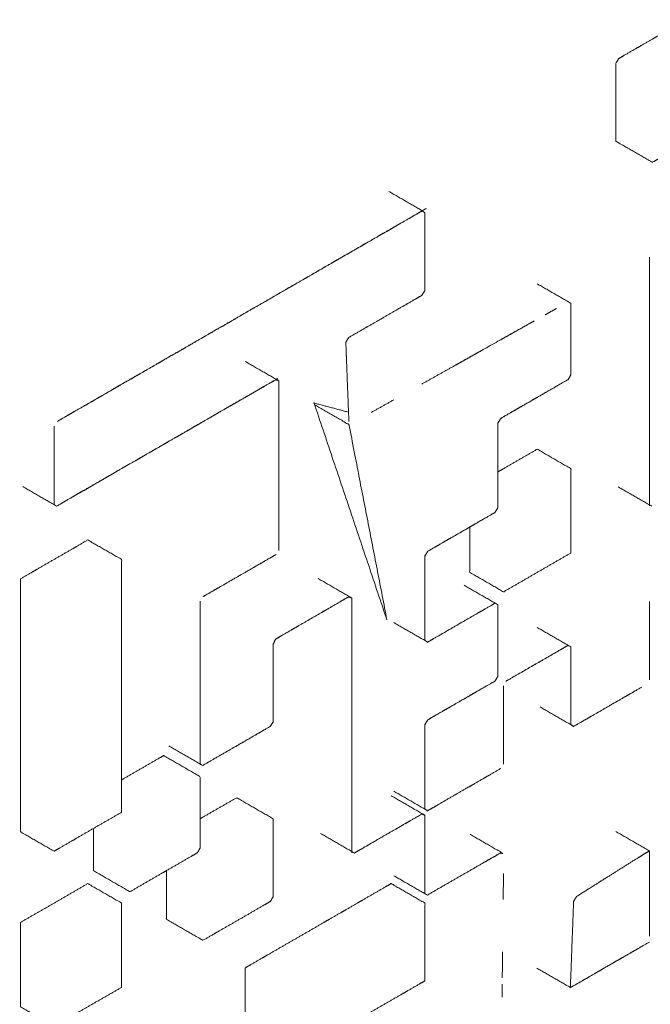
# Model space of a CAD drawing. Header units: millimetres. Extents: x 4 to 1188, y 1 to 840.
# Tile 93 of 123: x 1043.632 to 1044.31, y 149.661 to 150.721. Entities that reach past the tile are written whole.
import ezdxf

# ---------------------------------------------------------------- set-up
doc = ezdxf.new("R2010")
doc.units = ezdxf.units.MM
doc.layers.add('1', color=7, linetype='Continuous', true_color=0xffffff)

msp = doc.modelspace()

# ---------------------------------------------------------------- linework, layer by layer
at = {"layer": '1', "color": 154, "linetype": 'Continuous', "lineweight": 13}
msp.add_line((1044.1548, 150.3794), (1044.1517, 150.3777), dxfattribs=at)
for points, knots in [([(1044.2759, 150.6788), (1044.2729, 150.6736), (1044.2729, 150.6596), (1044.2729, 150.6457), (1044.2729, 150.6317), (1044.2729, 150.6177), (1044.2729, 150.6108), (1044.2729, 150.5968), (1044.2729, 150.5898), (1044.2759, 150.5881), (1044.3122, 150.5672), (1044.3182, 150.5706), (1044.3303, 150.5776), (1044.3363, 150.5811), (1044.3484, 150.5881), (1044.3605, 150.5951), (1044.3666, 150.5986), (1044.3786, 150.6055), (1044.3847, 150.609), (1044.3877, 150.6143), (1044.3877, 150.6212), (1044.3877, 150.6352), (1044.3877, 150.6491), (1044.3877, 150.6561), (1044.3877, 150.6701), (1044.3877, 150.684), (1044.3877, 150.698), (1044.3514, 150.7189), (1044.3484, 150.7207), (1044.3424, 150.7172), (1044.3303, 150.7102), (1044.3182, 150.7032), (1044.3122, 150.6997), (1044.3001, 150.6928), (1044.294, 150.6893), (1044.2819, 150.6823), (1044.2759, 150.6788)], [0, 0, 0.011254, 0.043088, 0.07492, 0.106753, 0.138586, 0.154502, 0.186335, 0.202251, 0.213505, 0.309003, 0.32492, 0.356753, 0.372669, 0.404502, 0.436335, 0.452251, 0.484084, 0.5, 0.511255, 0.527171, 0.559004, 0.590836, 0.606753, 0.638585, 0.670418, 0.702251, 0.797749, 0.809004, 0.82492, 0.856753, 0.888585, 0.904502, 0.936334, 0.952251, 0.984083, 1, 1]), ([(1043.6719, 150.2882), (1043.684, 150.2952), (1043.69, 150.2987), (1043.7021, 150.3057), (1043.7142, 150.3126), (1043.7203, 150.3161), (1043.7324, 150.3231), (1043.7384, 150.3266), (1043.7505, 150.3336), (1043.7565, 150.3371), (1043.7686, 150.344), (1043.7807, 150.351), (1043.7867, 150.3545), (1043.7988, 150.3615), (1043.8109, 150.3685), (1043.823, 150.3754), (1043.8351, 150.3824), (1043.8472, 150.3894), (1043.8593, 150.3964), (1043.8713, 150.4034), (1043.8834, 150.4103), (1043.8955, 150.4173), (1043.9076, 150.4243), (1043.9197, 150.4313), (1043.9257, 150.4348), (1043.9378, 150.4417), (1043.9439, 150.4452), (1043.956, 150.4522), (1043.968, 150.4592), (1043.9741, 150.4627), (1043.9862, 150.4697), (1043.9983, 150.4766), (1044.0043, 150.4801), (1044.0164, 150.4871), (1044.0224, 150.4906), (1044.0345, 150.4976), (1044.0466, 150.5045), (1044.0587, 150.5115), (1044.0647, 150.515), (1043.6719, 150.2882)], [0, 0, 0.015385, 0.023077, 0.038462, 0.053846, 0.061538, 0.076923, 0.084615, 0.1, 0.107692, 0.123077, 0.138462, 0.146154, 0.161539, 0.176923, 0.192308, 0.207692, 0.223077, 0.238462, 0.253846, 0.269231, 0.284615, 0.3, 0.315385, 0.323077, 0.338462, 0.346154, 0.361539, 0.376923, 0.384615, 0.4, 0.415385, 0.423077, 0.438462, 0.446154, 0.461539, 0.476923, 0.492308, 0.5, 1, 1]), ([(1044.0674, 150.429), (1044.0674, 150.5127), (1044.0674, 150.4987), (1044.0674, 150.4848), (1044.0674, 150.4708), (1044.0674, 150.4569), (1044.0674, 150.4499), (1044.0674, 150.4359), (1044.0674, 150.429)], [0, 0, 0.5, 0.583334, 0.666668, 0.750001, 0.833334, 0.875, 0.958333, 1, 1]), ([(1044.3091, 150.465), (1044.3091, 150.1997), (1044.3091, 150.2137), (1044.3091, 150.2277), (1044.3091, 150.2416), (1044.3091, 150.2486), (1044.3091, 150.2626), (1044.3091, 150.2695), (1044.3091, 150.2835), (1044.3091, 150.2975), (1044.3091, 150.3114), (1044.3091, 150.3254), (1044.3091, 150.3323), (1044.3091, 150.3463), (1044.3091, 150.3603), (1044.3091, 150.3672), (1044.3091, 150.3812), (1044.3091, 150.3882), (1044.3091, 150.4021), (1044.3091, 150.4161), (1044.3091, 150.4231), (1044.3091, 150.437), (1044.3091, 150.451), (1044.3091, 150.465)], [0, 0, 0.5, 0.526315, 0.552632, 0.578947, 0.592105, 0.618421, 0.631579, 0.657895, 0.684211, 0.710526, 0.736842, 0.75, 0.776316, 0.802632, 0.815789, 0.842105, 0.855263, 0.881579, 0.907895, 0.921052, 0.947368, 0.973684, 1, 1]), ([(1043.9855, 150.3786), (1044.0641, 150.4239), (1044.058, 150.4204), (1044.0459, 150.4134), (1044.0338, 150.4065), (1044.0218, 150.3995), (1044.0097, 150.3925), (1043.9976, 150.3855), (1043.9855, 150.3786)], [0, 0, 0.5, 0.538462, 0.615385, 0.692308, 0.769231, 0.846154, 0.923077, 1, 1]), ([(1044.2245, 150.3387), (1044.2245, 150.4154), (1044.2245, 150.4015), (1044.2245, 150.3875), (1044.2245, 150.3736), (1044.2245, 150.3666), (1044.2245, 150.3526), (1044.2245, 150.3387)], [0, 0, 0.5, 0.590909, 0.681818, 0.772727, 0.818182, 0.909091, 1, 1]), ([(1044.197, 150.4031), (1044.2091, 150.4099), (1044.197, 150.4031), (1044.2091, 150.4099)], [0, 0, 0.250003, 0.750003, 1, 1]), ([(1044.1668, 150.3862), (1044.185, 150.3964), (1044.1668, 150.3862), (1044.185, 150.3964)], [0, 0, 0.333335, 0.833335, 1, 1]), ([(1044.1668, 150.3862), (1044.1487, 150.376), (1044.1517, 150.3777)], [0, 0, 0.856293, 1, 1]), ([(1044.1064, 150.3522), (1044.1306, 150.3658), (1044.1004, 150.3488)], [0, 0, 0.444444, 1, 1]), ([(1043.985, 150.3053), (1043.9848, 150.3121), (1043.9842, 150.3258), (1043.9837, 150.3394)], [0, 0, 0.199995, 0.599994, 1, 1]), ([(1043.6713, 150.1971), (1043.907, 150.3332), (1043.8949, 150.3262), (1043.8888, 150.3227), (1043.8767, 150.3158), (1043.8647, 150.3088), (1043.8586, 150.3053), (1043.8465, 150.2983), (1043.8344, 150.2913), (1043.8224, 150.2844), (1043.8163, 150.2809), (1043.8042, 150.2739), (1043.7921, 150.2669), (1043.7861, 150.2634), (1043.774, 150.2564), (1043.7619, 150.2495), (1043.7559, 150.246), (1043.7438, 150.239), (1043.7317, 150.232), (1043.7257, 150.2285), (1043.7136, 150.2216), (1043.7015, 150.2146), (1043.6954, 150.2111), (1043.6834, 150.2041), (1043.6713, 150.1971)], [0, 0, 0.5, 0.525641, 0.538461, 0.564103, 0.589744, 0.602564, 0.628205, 0.653846, 0.679487, 0.692308, 0.717949, 0.74359, 0.75641, 0.782051, 0.807692, 0.820513, 0.846154, 0.871795, 0.884615, 0.910256, 0.935897, 0.948718, 0.974359, 1, 1]), ([(1043.9103, 150.3181), (1043.9103, 150.332), (1043.9103, 150.1506), (1043.9103, 150.1645), (1043.9103, 150.1785), (1043.9103, 150.1925), (1043.9103, 150.2064), (1043.9103, 150.2134), (1043.9103, 150.2273), (1043.9103, 150.2413), (1043.9103, 150.2483), (1043.9103, 150.2622), (1043.9103, 150.2762), (1043.9103, 150.2901), (1043.9103, 150.3041), (1043.9103, 150.3111), (1043.9103, 150.3181), (1043.9103, 150.332)], [0, 0, 0.019231, 0.519231, 0.557692, 0.596154, 0.634615, 0.673076, 0.692308, 0.730769, 0.769231, 0.788462, 0.826923, 0.865385, 0.903846, 0.942308, 0.961538, 0.980769, 1, 1]), ([(1044.1611, 150.2985), (1044.1491, 150.2916), (1044.2216, 150.3334), (1044.2095, 150.3264), (1044.1974, 150.3195), (1044.1853, 150.3125), (1044.1793, 150.309), (1044.1672, 150.302), (1044.1611, 150.2985), (1044.1491, 150.2916)], [0, 0, 0.041667, 0.541667, 0.625001, 0.708334, 0.791667, 0.833333, 0.916667, 0.958334, 1, 1]), ([(1043.9496, 150.3058), (1043.9496, 150.3058), (1043.9858, 150.2849), (1044.0266, 150.0747)], [0, 0, 0.00001, 0.149363, 1, 1]), ([(1044.146, 150.1956), (1044.146, 150.2864), (1044.146, 150.2724), (1044.146, 150.2654), (1044.146, 150.2515), (1044.146, 150.2375), (1044.146, 150.2305), (1044.146, 150.2166), (1044.146, 150.2026), (1044.146, 150.1956)], [0, 0, 0.5, 0.576923, 0.615385, 0.692308, 0.769231, 0.807692, 0.884615, 0.961539, 1, 1]), ([(1043.6686, 150.2692), (1043.6686, 150.2832), (1043.6686, 150.1994), (1043.6686, 150.2064), (1043.6686, 150.2204), (1043.6686, 150.2274), (1043.6686, 150.2413), (1043.6686, 150.2553), (1043.6686, 150.2692), (1043.6686, 150.2832)], [0, 0, 0.041667, 0.541667, 0.583332, 0.666666, 0.708333, 0.791666, 0.874999, 0.958333, 1, 1]), ([(1044.1158, 150.1746), (1044.1158, 150.1607), (1044.1158, 150.1537), (1044.1158, 150.1398), (1044.1158, 150.1258), (1044.152, 150.1049), (1044.1641, 150.1118), (1044.1762, 150.1188), (1044.1883, 150.1258), (1044.2004, 150.1328), (1044.2125, 150.1398), (1044.2245, 150.1467), (1044.2245, 150.1607), (1044.2245, 150.1677), (1044.2245, 150.1816), (1044.2245, 150.1886), (1044.2245, 150.2026), (1044.2245, 150.2165), (1044.2245, 150.2305), (1044.2245, 150.2374), (1044.1883, 150.2584), (1044.1762, 150.2514), (1044.1641, 150.2444), (1044.152, 150.2374), (1044.146, 150.234)], [0, 0, 0.039208, 0.058816, 0.098033, 0.137249, 0.254899, 0.294115, 0.333332, 0.372549, 0.411765, 0.450981, 0.490198, 0.529415, 0.549023, 0.58824, 0.607848, 0.647064, 0.686281, 0.725498, 0.745106, 0.862756, 0.901972, 0.941189, 0.980405, 1, 1]), ([(1044.0826, 150.1555), (1044.0705, 150.1485), (1044.143, 150.1904), (1044.1309, 150.1834), (1044.1188, 150.1764), (1044.1128, 150.1729), (1044.1007, 150.1659), (1044.0886, 150.159), (1044.0826, 150.1555), (1044.0705, 150.1485)], [0, 0, 0.041666, 0.541666, 0.624999, 0.708333, 0.75, 0.833333, 0.916666, 0.958333, 1, 1]), ([(1043.6323, 150.1188), (1043.6323, 150.1049), (1043.6323, 150.0909), (1043.6323, 150.077), (1043.6323, 150.063), (1043.6323, 150.049), (1043.6323, 150.0421), (1043.6323, 150.0281), (1043.6323, 150.0142), (1043.6323, 150.0002), (1043.6323, 149.9862), (1043.6323, 149.9723), (1043.6323, 149.9653), (1043.6323, 149.9513), (1043.6323, 149.9444), (1043.6323, 149.9304), (1043.6323, 149.9165), (1043.6323, 149.9025), (1043.6323, 149.8885), (1043.6323, 149.8746), (1043.6323, 149.8606), (1043.6323, 149.8467), (1043.6686, 149.8257), (1043.6746, 149.8292), (1043.6867, 149.8362), (1043.6927, 149.8397), (1043.7048, 149.8467), (1043.7169, 149.8537), (1043.729, 149.8606), (1043.7411, 149.8676), (1043.7411, 149.8816), (1043.7411, 149.8955), (1043.7411, 149.9095), (1043.7411, 149.9234), (1043.7411, 149.9304), (1043.7411, 149.9444), (1043.7411, 149.9583), (1043.7411, 149.9723), (1043.7411, 149.9793), (1043.7411, 149.9932), (1043.7411, 150.0072), (1043.7411, 150.0211), (1043.7411, 150.0351), (1043.7411, 150.049), (1043.7411, 150.063), (1043.7411, 150.077), (1043.7411, 150.0839), (1043.7411, 150.0979), (1043.7411, 150.1049), (1043.7411, 150.1188), (1043.7411, 150.1258), (1043.7411, 150.1398), (1043.7048, 150.1607), (1043.6927, 150.1537), (1043.6867, 150.1502), (1043.6746, 150.1432), (1043.6625, 150.1363), (1043.6504, 150.1293), (1043.6444, 150.1258), (1043.6323, 150.1188)], [0, 0, 0.017544, 0.035088, 0.052631, 0.070175, 0.087719, 0.096491, 0.114035, 0.131579, 0.149123, 0.166667, 0.184211, 0.192983, 0.210526, 0.219298, 0.236842, 0.254386, 0.27193, 0.289474, 0.307017, 0.324561, 0.342105, 0.394737, 0.403509, 0.421053, 0.429825, 0.447368, 0.464912, 0.482456, 0.5, 0.517544, 0.535088, 0.552631, 0.570175, 0.578947, 0.596491, 0.614035, 0.631579, 0.640351, 0.657895, 0.675438, 0.692982, 0.710526, 0.72807, 0.745614, 0.763158, 0.77193, 0.789474, 0.798246, 0.815789, 0.824561, 0.842105, 0.894737, 0.912281, 0.921053, 0.938597, 0.95614, 0.973684, 0.982456, 1, 1]), ([(1043.8955, 150.1382), (1043.9076, 150.1452), (1043.829, 150.0998), (1043.8411, 150.1068), (1043.8472, 150.1103), (1043.8592, 150.1173), (1043.8713, 150.1242), (1043.8834, 150.1312), (1043.8955, 150.1382), (1043.9076, 150.1452)], [0, 0, 0.038461, 0.538461, 0.615384, 0.653846, 0.730769, 0.807692, 0.884615, 0.961539, 1, 1]), ([(1044.0674, 150.0526), (1044.0674, 150.1433), (1044.0674, 150.1363), (1044.0674, 150.1224), (1044.0674, 150.1084), (1044.0674, 150.0945), (1044.0674, 150.0805), (1044.0674, 150.0665), (1044.0674, 150.0526)], [0, 0, 0.5, 0.538461, 0.615384, 0.692308, 0.769231, 0.846154, 0.923077, 1, 1]), ([(1043.8257, 150.0948), (1043.8257, 149.9203), (1043.8257, 149.9273), (1043.8257, 149.9412), (1043.8257, 149.9482), (1043.8257, 149.9622), (1043.8257, 149.9761), (1043.8257, 149.9901), (1043.8257, 149.9971), (1043.8257, 150.011), (1043.8257, 150.025), (1043.8257, 150.0389), (1043.8257, 150.0459), (1043.8257, 150.0599), (1043.8257, 150.0668), (1043.8257, 150.0808), (1043.8257, 150.0948)], [0, 0, 0.5, 0.519999, 0.56, 0.58, 0.62, 0.66, 0.7, 0.72, 0.76, 0.8, 0.84, 0.86, 0.9, 0.92, 0.96, 1, 1]), ([(1043.907, 150.0541), (1043.9855, 150.0995), (1043.9734, 150.0925), (1043.9614, 150.0855), (1043.9553, 150.082), (1043.9432, 150.075), (1043.9311, 150.0681), (1043.9251, 150.0646), (1043.913, 150.0576), (1043.907, 150.0541)], [0, 0, 0.5, 0.576923, 0.653846, 0.692308, 0.769231, 0.846154, 0.884615, 0.961539, 1, 1]), ([(1043.9889, 150.0843), (1043.9889, 150.0982), (1043.9889, 149.8261), (1043.9889, 149.84), (1043.9889, 149.847), (1043.9889, 149.861), (1043.9889, 149.8749), (1043.9889, 149.8889), (1043.9889, 149.9029), (1043.9889, 149.9168), (1043.9889, 149.9238), (1043.9889, 149.9377), (1043.9889, 149.9517), (1043.9889, 149.9657), (1043.9889, 149.9796), (1043.9889, 149.9936), (1043.9889, 150.0005), (1043.9889, 150.0145), (1043.9889, 150.0285), (1043.9889, 150.0354), (1043.9889, 150.0494), (1043.9889, 150.0633), (1043.9889, 150.0773), (1043.9889, 150.0843), (1043.9889, 150.0982)], [0, 0, 0.01282, 0.51282, 0.538462, 0.551282, 0.576923, 0.602564, 0.628205, 0.653846, 0.679487, 0.692308, 0.717949, 0.74359, 0.769231, 0.794872, 0.820513, 0.833333, 0.858974, 0.884615, 0.897436, 0.923077, 0.948718, 0.974359, 0.98718, 1, 1]), ([(1044.1429, 150.0926), (1044.0704, 150.0508), (1044.0764, 150.0542), (1044.0885, 150.0612), (1044.1006, 150.0682), (1044.1127, 150.0752), (1044.1248, 150.0822), (1044.1308, 150.0856), (1044.1429, 150.0926)], [0, 0, 0.5, 0.541667, 0.625, 0.708334, 0.791667, 0.875, 0.916667, 1, 1]), ([(1044.146, 150.0142), (1044.146, 150.091), (1044.146, 150.084), (1044.146, 150.07), (1044.146, 150.0561), (1044.146, 150.0421), (1044.146, 150.0282), (1044.146, 150.0142)], [0, 0, 0.5, 0.545454, 0.636363, 0.727272, 0.818181, 0.909092, 1, 1]), ([(1044.3091, 150.0944), (1044.3091, 150.0106), (1044.3091, 150.0246), (1044.3091, 150.0385), (1044.3091, 150.0525), (1044.3091, 150.0664), (1044.3091, 150.0804), (1044.3091, 150.0944)], [0, 0, 0.5, 0.583334, 0.666667, 0.75, 0.833333, 0.916667, 1, 1]), ([(1043.9043, 149.9649), (1043.9043, 150.0487), (1043.9043, 150.0417), (1043.9043, 150.0278), (1043.9043, 150.0138), (1043.9043, 149.9998), (1043.9043, 149.9859), (1043.9043, 149.9789), (1043.9043, 149.9649)], [0, 0, 0.5, 0.541667, 0.625, 0.708333, 0.791667, 0.875, 0.916667, 1, 1]), ([(1044.2215, 150.0473), (1044.155, 150.0089), (1044.1671, 150.0159), (1044.1792, 150.0229), (1044.1913, 150.0298), (1044.2034, 150.0368), (1044.2154, 150.0438), (1044.2215, 150.0473)], [0, 0, 0.5, 0.590909, 0.681819, 0.772728, 0.863637, 0.954546, 1, 1]), ([(1044.2245, 149.9758), (1044.2245, 149.9619), (1044.2245, 150.0456), (1044.2245, 150.0316), (1044.2245, 150.0247), (1044.2245, 150.0107), (1044.2245, 149.9967), (1044.2245, 149.9898), (1044.2245, 149.9758), (1044.2245, 149.9619)], [0, 0, 0.041667, 0.541667, 0.625, 0.666667, 0.75, 0.833333, 0.875, 0.958333, 1, 1]), ([(1044.0826, 149.9741), (1044.0705, 149.9671), (1044.143, 150.0089), (1044.1309, 150.002), (1044.1188, 149.995), (1044.1128, 149.9915), (1044.1007, 149.9845), (1044.0886, 149.9775), (1044.0826, 149.9741), (1044.0705, 149.9671)], [0, 0, 0.041666, 0.541666, 0.624999, 0.708333, 0.75, 0.833333, 0.916667, 0.958333, 1, 1]), ([(1044.152, 150.0036), (1044.152, 149.9199), (1044.152, 149.9339), (1044.152, 149.9478), (1044.152, 149.9618), (1044.152, 149.9757), (1044.152, 149.9897), (1044.152, 150.0036)], [0, 0, 0.5, 0.583333, 0.666667, 0.75, 0.833333, 0.916666, 1, 1]), ([(1044.2275, 149.9601), (1044.2396, 149.967), (1044.2457, 149.9705), (1044.2577, 149.9775), (1044.2698, 149.9845), (1044.2819, 149.9915), (1044.288, 149.9949), (1044.3, 150.0019), (1044.2275, 149.9601)], [0, 0, 0.083333, 0.125, 0.208333, 0.291666, 0.375, 0.416667, 0.5, 1, 1]), ([(1043.8284, 149.918), (1043.9009, 149.9599), (1043.8888, 149.9529), (1043.8768, 149.9459), (1043.8647, 149.939), (1043.8526, 149.932), (1043.8405, 149.925), (1043.8284, 149.918)], [0, 0, 0.5, 0.583333, 0.666666, 0.75, 0.833333, 0.916667, 1, 1]), ([(1044.0674, 149.8711), (1044.0674, 149.9619), (1044.0674, 149.9479), (1044.0674, 149.934), (1044.0674, 149.92), (1044.0674, 149.906), (1044.0674, 149.8921), (1044.0674, 149.8851), (1044.0674, 149.8711)], [0, 0, 0.5, 0.576923, 0.653846, 0.730769, 0.807692, 0.884615, 0.923077, 1, 1]), ([(1043.7109, 149.8502), (1043.7109, 149.8397), (1043.7109, 149.8257), (1043.7109, 149.8118), (1043.7109, 149.8048), (1043.7471, 149.7839), (1043.7502, 149.7821), (1043.7622, 149.7891), (1043.7743, 149.7961), (1043.7864, 149.8031), (1043.7925, 149.8066), (1043.8045, 149.8135), (1043.8166, 149.8205), (1043.8227, 149.824), (1043.8257, 149.8292), (1043.8257, 149.8362), (1043.8257, 149.8502), (1043.8257, 149.8641), (1043.8257, 149.8781), (1043.8257, 149.892), (1043.8257, 149.906), (1043.8227, 149.9077), (1043.7864, 149.9287), (1043.7804, 149.9252), (1043.7683, 149.9182), (1043.7562, 149.9112), (1043.7441, 149.9042), (1043.7411, 149.9025)], [0, 0, 0.029335, 0.068459, 0.107581, 0.127144, 0.244513, 0.258345, 0.297468, 0.336591, 0.375714, 0.395276, 0.434399, 0.473522, 0.493084, 0.506915, 0.526478, 0.5656, 0.604724, 0.643848, 0.68297, 0.722094, 0.735925, 0.853295, 0.872857, 0.91198, 0.951103, 0.990226, 1, 1]), ([(1044.149, 149.9147), (1044.0704, 149.8693), (1044.0764, 149.8728), (1044.0885, 149.8798), (1044.1006, 149.8868), (1044.1127, 149.8938), (1044.1187, 149.8972), (1044.1308, 149.9042), (1044.1369, 149.9077), (1044.149, 149.9147)], [0, 0, 0.5, 0.538462, 0.615385, 0.692308, 0.769231, 0.807692, 0.884616, 0.923077, 1, 1]), ([(1043.7894, 149.8048), (1043.7894, 149.7943), (1043.7894, 149.7804), (1043.7894, 149.7734), (1043.7894, 149.7595), (1043.7894, 149.7525), (1043.8257, 149.7315), (1043.8287, 149.7298), (1043.8408, 149.7368), (1043.8468, 149.7403), (1043.8589, 149.7472), (1043.871, 149.7542), (1043.8831, 149.7612), (1043.8952, 149.7682), (1043.9012, 149.7717), (1043.9043, 149.7769), (1043.9043, 149.7909), (1043.9043, 149.8048), (1043.9043, 149.8188), (1043.9043, 149.8327), (1043.9043, 149.8467), (1043.9043, 149.8606), (1043.868, 149.8816), (1043.865, 149.8833), (1043.8529, 149.8763), (1043.8408, 149.8694), (1043.8287, 149.8624), (1043.8257, 149.8606)], [0, 0, 0.028765, 0.067138, 0.086324, 0.124697, 0.143883, 0.259002, 0.272569, 0.310942, 0.330128, 0.368501, 0.406874, 0.445247, 0.48362, 0.502807, 0.516374, 0.554746, 0.593119, 0.631492, 0.669865, 0.708238, 0.746611, 0.86173, 0.875296, 0.913669, 0.952042, 0.990415, 1, 1]), ([(1043.9916, 149.8238), (1044.0641, 149.8657), (1044.052, 149.8587), (1044.046, 149.8552), (1044.0339, 149.8483), (1044.0218, 149.8413), (1044.0097, 149.8343), (1043.9976, 149.8273), (1043.9916, 149.8238)], [0, 0, 0.5, 0.583334, 0.625, 0.708333, 0.791666, 0.875, 0.958333, 1, 1]), ([(1044.0674, 149.8505), (1044.0674, 149.8645), (1044.0674, 149.7807), (1044.0674, 149.7947), (1044.0674, 149.8086), (1044.0674, 149.8156), (1044.0674, 149.8296), (1044.0674, 149.8435), (1044.0674, 149.8505), (1044.0674, 149.8645)], [0, 0, 0.041667, 0.541667, 0.625001, 0.708334, 0.75, 0.833334, 0.916667, 0.958333, 1, 1]), ([(1044.1487, 149.8238), (1044.1522, 149.823), (1044.116, 149.8439)], [0, 0, 0.106354, 1, 1]), ([(1044.0701, 149.7785), (1044.1487, 149.8238), (1044.1366, 149.8169), (1044.1306, 149.8134), (1044.1185, 149.8064), (1044.1064, 149.7994), (1044.0943, 149.7924), (1044.0822, 149.7855), (1044.0701, 149.7785)], [0, 0, 0.5, 0.576923, 0.615384, 0.692308, 0.769231, 0.846154, 0.923077, 1, 1]), ([(1044.2974, 149.819), (1044.3034, 149.8228), (1044.3091, 149.826)], [0, 0, 0.514984, 1, 1]), ([(1044.3091, 149.826), (1044.3091, 149.7349), (1044.3091, 149.7489), (1044.3091, 149.7559), (1044.3091, 149.7699), (1044.3091, 149.784), (1044.3091, 149.798), (1044.3091, 149.805), (1044.3091, 149.819), (1044.3091, 149.826)], [0, 0, 0.5, 0.576923, 0.615385, 0.692307, 0.769231, 0.846154, 0.884615, 0.961538, 1, 1]), ([(1044.2489, 149.7885), (1044.2731, 149.8038), (1044.2852, 149.8114)], [0, 0, 0.666667, 1, 1]), ([(1043.6323, 149.749), (1043.6323, 149.735), (1043.6323, 149.7281), (1043.6323, 149.7141), (1043.6323, 149.7001), (1043.6323, 149.6932), (1043.6323, 149.6792), (1043.6323, 149.6653), (1043.6323, 149.6583), (1043.6686, 149.6373), (1043.6807, 149.6443), (1043.6927, 149.6513), (1043.7048, 149.6583), (1043.7169, 149.6653), (1043.729, 149.6722), (1043.7411, 149.6792), (1043.7411, 149.6862), (1043.7411, 149.7001), (1043.7411, 149.7141), (1043.7411, 149.7281), (1043.7411, 149.742), (1043.7411, 149.756), (1043.7411, 149.7699), (1043.7048, 149.7909), (1043.6927, 149.7839), (1043.6807, 149.7769), (1043.6686, 149.7699), (1043.6565, 149.7629), (1043.6444, 149.756), (1043.6323, 149.749)], [0, 0, 0.032258, 0.048387, 0.080645, 0.112903, 0.129032, 0.16129, 0.193548, 0.209677, 0.306452, 0.338709, 0.370968, 0.403226, 0.435484, 0.467742, 0.5, 0.516129, 0.548387, 0.580645, 0.612903, 0.645161, 0.677419, 0.709677, 0.806452, 0.83871, 0.870968, 0.903226, 0.935484, 0.967742, 1, 1]), ([(1043.874, 149.7001), (1043.874, 149.6862), (1043.874, 149.6722), (1043.874, 149.6583), (1043.874, 149.6443), (1043.874, 149.6373), (1043.874, 149.6234), (1043.874, 149.6164), (1043.9103, 149.5955), (1043.9224, 149.6025), (1043.9284, 149.6059), (1043.9405, 149.6129), (1043.9466, 149.6164), (1043.9586, 149.6234), (1043.9647, 149.6269), (1043.9768, 149.6339), (1043.9889, 149.6408), (1043.9949, 149.6443), (1044.007, 149.6513), (1044.0191, 149.6583), (1044.0312, 149.6653), (1044.0432, 149.6722), (1044.0493, 149.6757), (1044.0614, 149.6827), (1044.0674, 149.6862), (1044.0674, 149.7001), (1044.0674, 149.7141), (1044.0674, 149.7211), (1044.0674, 149.735), (1044.0674, 149.742), (1044.0674, 149.756), (1044.0674, 149.7699), (1044.0312, 149.7909), (1044.0251, 149.7874), (1044.013, 149.7804), (1044.0009, 149.7734), (1043.9949, 149.7699), (1043.9828, 149.7629), (1043.9768, 149.7595), (1043.9647, 149.7525), (1043.9586, 149.749), (1043.9466, 149.742), (1043.9345, 149.735), (1043.9224, 149.7281), (1043.9103, 149.7211), (1043.8982, 149.7141), (1043.8922, 149.7106), (1043.8801, 149.7036), (1043.874, 149.7001)], [0, 0, 0.022727, 0.045455, 0.068182, 0.090909, 0.102273, 0.125, 0.136364, 0.204546, 0.227273, 0.238636, 0.261364, 0.272727, 0.295455, 0.306818, 0.329546, 0.352273, 0.363637, 0.386364, 0.409091, 0.431818, 0.454546, 0.465909, 0.488637, 0.5, 0.522727, 0.545455, 0.556818, 0.579546, 0.590909, 0.613637, 0.636364, 0.704546, 0.715909, 0.738636, 0.761364, 0.772727, 0.795454, 0.806818, 0.829545, 0.840909, 0.863636, 0.886364, 0.909091, 0.931818, 0.954545, 0.965909, 0.988636, 1, 1]), ([(1044.2248, 149.7002), (1044.2253, 149.7145), (1044.2258, 149.7288), (1044.2264, 149.7431), (1044.2269, 149.7574), (1044.2274, 149.7717), (1044.2307, 149.7771)], [0, 0, 0.186256, 0.372514, 0.55877, 0.745027, 0.931283, 1, 1]), ([(1044.309, 149.728), (1044.2241, 149.679), (1044.2362, 149.686), (1044.2423, 149.6895), (1044.2544, 149.6965), (1044.2605, 149.7), (1044.2726, 149.707), (1044.2787, 149.7105), (1044.2908, 149.7175), (1044.2969, 149.721), (1044.309, 149.728)], [0, 0, 0.5, 0.571429, 0.607142, 0.678572, 0.714286, 0.785714, 0.821428, 0.892858, 0.928571, 1, 1]), ([(1044.1505, 149.6685), (1044.1506, 149.6825), (1044.1505, 149.6685), (1044.1506, 149.6825)], [0, 0, 0.25, 0.75, 1, 1])]:
    msp.add_open_spline(points, degree=1, knots=knots, dxfattribs=at)
for points in [[(1044.0647, 150.515), (1044.0285, 150.5359)], [(1044.0674, 150.5127), (1044.0647, 150.515)], [(1044.2245, 150.4154), (1044.1883, 150.4364)], [(1044.0641, 150.4239), (1044.0674, 150.429)], [(1044.1004, 150.3488), (1044.1668, 150.3862)], [(1044.1668, 150.3862), (1044.1004, 150.3488)], [(1044.1548, 150.3794), (1044.1668, 150.3862)], [(1043.9824, 150.3735), (1043.9855, 150.3786)], [(1043.9829, 150.3599), (1043.9824, 150.3735), (1043.9829, 150.3599)], [(1043.9832, 150.3531), (1043.9829, 150.3599)], [(1043.9103, 150.332), (1043.874, 150.3529)], [(1043.9837, 150.3394), (1043.9832, 150.3531), (1043.9837, 150.3394)], [(1044.1004, 150.3488), (1044.1064, 150.3522)], [(1044.0641, 150.3285), (1044.0883, 150.3421)], [(1044.0883, 150.3421), (1044.0641, 150.3285)], [(1044.1004, 150.3488), (1044.0883, 150.3421), (1044.1004, 150.3488)], [(1044.2216, 150.3334), (1044.2245, 150.3387)], [(1043.907, 150.3332), (1043.9103, 150.332)], [(1044.0266, 150.0747), (1043.9481, 150.3084)], [(1043.9481, 150.3084), (1043.9489, 150.3079)], [(1043.9489, 150.3079), (1043.9853, 150.2982)], [(1044.0218, 150.3047), (1044.0339, 150.3115), (1044.0218, 150.3047)], [(1043.9856, 150.2917), (1043.985, 150.3053), (1043.9856, 150.2917)], [(1044.0218, 150.3047), (1044.0097, 150.298), (1044.0218, 150.3047)], [(1043.9856, 150.2917), (1043.9857, 150.2882)], [(1043.9857, 150.2882), (1043.9856, 150.2917)], [(1044.146, 150.2864), (1044.1491, 150.2916)], [(1043.635, 150.2181), (1043.6713, 150.1971)], [(1044.2753, 150.2179), (1044.3116, 150.197)], [(1044.143, 150.1904), (1044.146, 150.1956)], [(1044.0674, 150.1433), (1044.0705, 150.1485)], [(1043.9888, 150.0982), (1043.9526, 150.1192)], [(1044.146, 150.091), (1044.1097, 150.1119)], [(1043.9855, 150.0995), (1043.9889, 150.0982)], [(1044.0341, 150.0717), (1044.0704, 150.0508)], [(1044.2245, 150.0456), (1044.1883, 150.0665)], [(1043.9043, 150.0487), (1043.907, 150.0541)], [(1044.0704, 150.0508), (1044.0674, 150.0526)], [(1044.143, 150.0089), (1044.146, 150.0142)], [(1044.1913, 149.981), (1044.2275, 149.9601)], [(1043.9009, 149.9599), (1043.9043, 149.9649)], [(1044.0674, 149.9619), (1044.0705, 149.9671)], [(1044.2275, 149.9601), (1044.2245, 149.9619)], [(1043.7921, 149.939), (1043.8284, 149.918)], [(1044.0674, 149.8645), (1044.0312, 149.8854)], [(1044.0341, 149.8903), (1044.0704, 149.8693)], [(1044.0641, 149.8657), (1044.0674, 149.8645)], [(1044.0704, 149.8693), (1044.0674, 149.8711)], [(1043.9553, 149.8448), (1043.9916, 149.8238)], [(1044.3091, 149.826), (1044.2729, 149.8469)], [(1044.2852, 149.8114), (1044.2974, 149.819), (1044.2852, 149.8114)], [(1044.0339, 149.7994), (1044.0701, 149.7785)], [(1044.152, 149.8019), (1044.1517, 149.7738), (1044.152, 149.8019)], [(1044.2307, 149.7771), (1044.2489, 149.7885)], [(1044.2489, 149.7885), (1044.261, 149.7962), (1044.2489, 149.7885)], [(1044.2307, 149.7771), (1044.2428, 149.7847), (1044.2307, 149.7771)], [(1044.151, 149.7176), (1044.1507, 149.6896), (1044.151, 149.7176)], [(1044.1878, 149.6999), (1044.2241, 149.679)], [(1044.2242, 149.6859), (1044.2248, 149.7002), (1044.2242, 149.6859)], [(1044.2241, 149.679), (1044.2242, 149.6859)]]:
    msp.add_open_spline(points, degree=1, dxfattribs=at)

doc.saveas('drawing.dxf')
